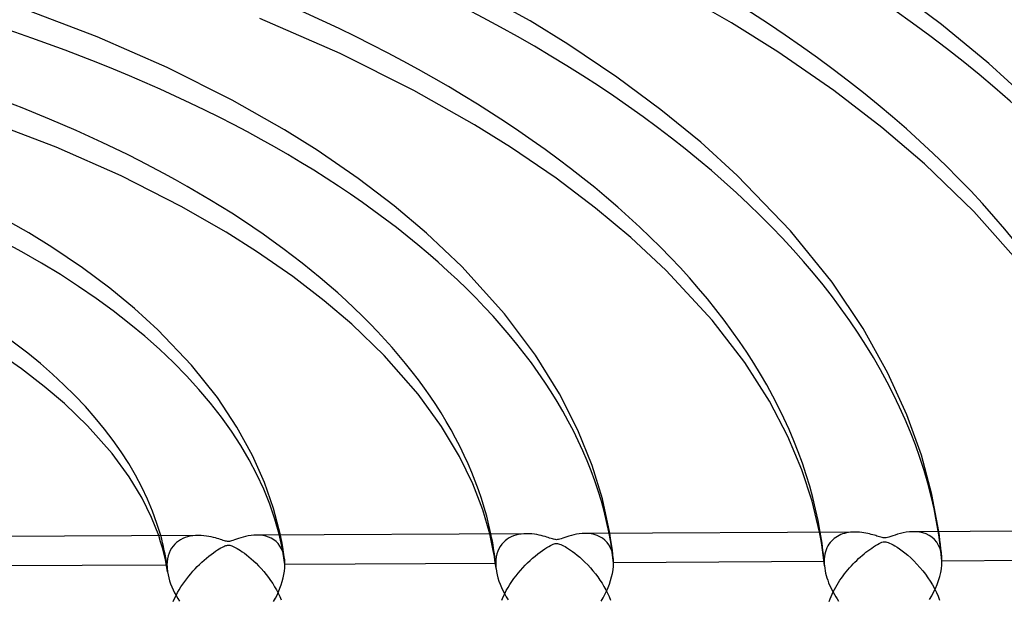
# Model space of a CAD drawing. Header units: millimetres. Extents: x -866 to 866, y -967 to 997.
# Tile 55 of 74: x 66 to 149, y 664 to 713. Entities that reach past the tile are written whole.
import ezdxf

# ---------------------------------------------------------------- set-up
doc = ezdxf.new("R2010")
doc.units = ezdxf.units.MM
doc.layers.add('HIDDEN', color=7, linetype='Continuous')
doc.layers.add('THICK', color=7, linetype='Continuous')

msp = doc.modelspace()

# ---------------------------------------------------------------- linework, layer by layer
at = {"layer": 'HIDDEN'}
for p, q in [((133.692, 668.927), (133.587, 669.499)), ((135.871, 669.441), (135.704, 669.399)), ((136.045, 669.473), (135.871, 669.441)), ((136.224, 669.496), (136.045, 669.473)), ((136.409, 669.51), (136.224, 669.496)), ((136.598, 669.515), (136.409, 669.51)), ((141.765, 669.535), (141.471, 669.54)), ((142.059, 669.504), (141.765, 669.535)), ((142.346, 669.444), (142.059, 669.504)), ((142.619, 669.352), (142.346, 669.444)), ((143.749, 669.191), (143.698, 669.552)), ((77.732, 668.689), (77.564, 669.206)), ((77.885, 668.164), (77.732, 668.689)), ((79.077, 668.623), (78.924, 668.481)), ((79.242, 668.749), (79.077, 668.623)), ((79.417, 668.859), (79.242, 668.749)), ((79.605, 668.955), (79.417, 668.859)), ((79.803, 669.036), (79.605, 668.955)), ((80.011, 669.103), (79.803, 669.036)), ((80.23, 669.155), (80.011, 669.103)), ((80.457, 669.193), (80.23, 669.155)), ((80.694, 669.216), (80.457, 669.193)), ((80.933, 669.224), (80.694, 669.216)), ((86.131, 669.242), (85.874, 669.249)), ((86.387, 669.214), (86.131, 669.242)), ((86.637, 669.162), (86.387, 669.214)), ((86.877, 669.087), (86.637, 669.162)), ((87.103, 668.987), (86.877, 669.087)), ((87.316, 668.861), (87.103, 668.987)), ((87.512, 668.709), (87.316, 668.861)), ((87.69, 668.531), (87.512, 668.709)), ((88.02, 668.557), (87.881, 669.26)), ((105.789, 668.66), (105.634, 669.353)), ((105.928, 667.957), (105.789, 668.66)), ((106.785, 668.632), (106.645, 668.473)), ((106.936, 668.774), (106.785, 668.632)), ((107.099, 668.899), (106.936, 668.774)), ((107.271, 669.008), (107.099, 668.899)), ((107.455, 669.103), (107.271, 669.008)), ((107.649, 669.183), (107.455, 669.103)), ((107.853, 669.249), (107.649, 669.183)), ((108.067, 669.301), (107.853, 669.249)), ((108.29, 669.338), (108.067, 669.301)), ((108.522, 669.361), (108.29, 669.338)), ((108.76, 669.369), (108.522, 669.361)), ((113.971, 669.387), (113.705, 669.395)), ((114.237, 669.357), (113.971, 669.387)), ((114.495, 669.303), (114.237, 669.357)), ((114.742, 669.223), (114.495, 669.303)), ((114.975, 669.118), (114.742, 669.223)), ((115.192, 668.986), (114.975, 669.118)), ((115.392, 668.826), (115.192, 668.986)), ((115.573, 668.638), (115.392, 668.826)), ((115.731, 668.422), (115.573, 668.638)), ((115.877, 668.998), (115.808, 669.406)), ((115.93, 668.658), (115.877, 668.998)), ((115.979, 668.317), (115.93, 668.658)), ((133.773, 668.441), (133.692, 668.927)), ((134.487, 668.618), (134.388, 668.48)), ((134.595, 668.744), (134.487, 668.618)), ((134.71, 668.86), (134.595, 668.744)), ((134.832, 668.965), (134.71, 668.86)), ((134.961, 669.06), (134.832, 668.965)), ((135.096, 669.146), (134.961, 669.06)), ((135.238, 669.222), (135.096, 669.146)), ((135.387, 669.29), (135.238, 669.222)), ((135.542, 669.349), (135.387, 669.29)), ((135.704, 669.399), (135.542, 669.349)), ((142.876, 669.228), (142.619, 669.352)), ((143.114, 669.07), (142.876, 669.228)), ((143.329, 668.877), (143.114, 669.07)), ((143.518, 668.648), (143.329, 668.877)), ((143.679, 668.382), (143.518, 668.648)), ((143.797, 668.83), (143.749, 669.191)), ((143.841, 668.468), (143.797, 668.83)), ((78.018, 667.648), (77.885, 668.164)), ((78.543, 667.948), (78.448, 667.734)), ((78.656, 668.144), (78.543, 667.948)), ((78.783, 668.322), (78.656, 668.144)), ((78.924, 668.481), (78.783, 668.322)), ((87.847, 668.325), (87.69, 668.531)), ((87.983, 668.092), (87.847, 668.325)), ((88.094, 667.832), (87.983, 668.092)), ((88.117, 668.028), (88.02, 668.557)), ((88.179, 667.548), (88.094, 667.832)), ((88.155, 667.797), (88.117, 668.028)), ((88.183, 667.612), (88.155, 667.797)), ((106.019, 667.442), (105.928, 667.957)), ((106.312, 667.885), (106.236, 667.653)), ((106.407, 668.1), (106.312, 667.885)), ((106.519, 668.296), (106.407, 668.1)), ((106.645, 668.473), (106.519, 668.296)), ((115.866, 668.178), (115.731, 668.422)), ((115.974, 667.907), (115.866, 668.178)), ((116.054, 667.612), (115.974, 667.907)), ((116.024, 667.976), (115.979, 668.317)), ((116.066, 667.635), (116.024, 667.976)), ((133.84, 667.99), (133.773, 668.441)), ((133.9, 667.54), (133.84, 667.99)), ((134.089, 667.82), (134.043, 667.63)), ((134.147, 668.001), (134.089, 667.82)), ((134.217, 668.172), (134.147, 668.001)), ((134.297, 668.331), (134.217, 668.172)), ((134.388, 668.48), (134.297, 668.331)), ((143.807, 668.082), (143.679, 668.382)), ((143.899, 667.748), (143.807, 668.082)), ((143.882, 668.106), (143.841, 668.468)), ((143.919, 667.744), (143.882, 668.106)), ((143.953, 667.386), (143.899, 667.748)), ((78.132, 667.146), (78.018, 667.648)), ((78.23, 666.645), (78.132, 667.146)), ((78.281, 666.989), (78.269, 666.71)), ((78.315, 667.253), (78.281, 666.989)), ((78.371, 667.502), (78.315, 667.253)), ((78.448, 667.734), (78.371, 667.502)), ((88.235, 667.243), (88.179, 667.548)), ((88.21, 667.426), (88.183, 667.612)), ((88.236, 667.241), (88.21, 667.426)), ((88.245, 667.165), (88.235, 667.243)), ((88.253, 667.087), (88.245, 667.165)), ((88.259, 667.008), (88.253, 667.087)), ((88.263, 666.927), (88.259, 667.008)), ((88.266, 666.845), (88.263, 666.927)), ((106.071, 667.101), (106.019, 667.442)), ((106.118, 666.759), (106.071, 667.101)), ((106.146, 667.138), (106.134, 666.856)), ((106.18, 667.403), (106.146, 667.138)), ((106.236, 667.653), (106.18, 667.403)), ((116.104, 667.296), (116.054, 667.612)), ((116.104, 667.294), (116.066, 667.635)), ((116.11, 667.233), (116.104, 667.296)), ((116.115, 667.17), (116.11, 667.233)), ((116.119, 667.105), (116.115, 667.17)), ((116.121, 667.04), (116.119, 667.105)), ((116.123, 666.974), (116.121, 667.04)), ((116.124, 666.908), (116.123, 666.974)), ((133.982, 667.001), (116.124, 666.908)), ((133.953, 667.089), (133.9, 667.54)), ((134, 666.638), (133.953, 667.089)), ((133.989, 667.22), (133.982, 667.001)), ((133.982, 667.001), (133.983, 666.941)), ((133.983, 666.941), (133.984, 666.88)), ((134.009, 667.43), (133.989, 667.22)), ((134.043, 667.63), (134.009, 667.43)), ((143.954, 667.382), (143.919, 667.744)), ((143.958, 667.332), (143.953, 667.386)), ((143.955, 666.734), (143.968, 667.054)), ((143.961, 667.277), (143.958, 667.332)), ((143.964, 667.222), (143.961, 667.277)), ((143.966, 667.167), (143.964, 667.222)), ((143.968, 667.11), (143.966, 667.167)), ((161.822, 667.147), (143.968, 667.054)), ((143.968, 667.054), (143.968, 667.11)), ((78.269, 666.71), (60.378, 666.616)), ((78.312, 666.144), (78.23, 666.645)), ((78.269, 666.71), (78.27, 666.617)), ((78.27, 666.617), (78.274, 666.524)), ((78.274, 666.524), (78.28, 666.43)), ((78.28, 666.43), (78.288, 666.335)), ((78.288, 666.335), (78.299, 666.239)), ((78.299, 666.239), (78.312, 666.142)), ((78.312, 666.142), (78.356, 665.893)), ((88.185, 665.915), (88.23, 666.203)), ((88.23, 666.203), (88.257, 666.486)), ((88.257, 666.486), (88.266, 666.762)), ((106.134, 666.856), (88.266, 666.762)), ((88.266, 666.762), (88.266, 666.845)), ((106.16, 666.418), (106.118, 666.759)), ((106.134, 666.856), (106.135, 666.784)), ((106.135, 666.784), (106.137, 666.711)), ((106.137, 666.711), (106.141, 666.638)), ((106.141, 666.638), (106.146, 666.565)), ((106.146, 666.565), (106.152, 666.491)), ((106.152, 666.491), (106.16, 666.416)), ((106.16, 666.416), (106.198, 666.157)), ((106.198, 666.157), (106.252, 665.893)), ((116.031, 666.008), (116.082, 666.314)), ((116.082, 666.314), (116.113, 666.615)), ((116.113, 666.615), (116.124, 666.908)), ((133.984, 666.88), (133.987, 666.819)), ((133.987, 666.819), (133.99, 666.757)), ((133.99, 666.757), (133.995, 666.695)), ((133.995, 666.695), (134, 666.633)), ((134, 666.633), (134.024, 666.437)), ((134.024, 666.437), (134.057, 666.237)), ((134.057, 666.237), (134.1, 666.035)), ((143.857, 666.069), (143.918, 666.405)), ((143.918, 666.405), (143.955, 666.734)), ((78.356, 665.893), (78.415, 665.64)), ((78.415, 665.64), (78.489, 665.385)), ((78.489, 665.385), (78.576, 665.129)), ((87.952, 665.033), (88.045, 665.327)), ((88.045, 665.327), (88.123, 665.622)), ((88.123, 665.622), (88.185, 665.915)), ((106.252, 665.893), (106.322, 665.624)), ((106.322, 665.624), (106.408, 665.355)), ((106.408, 665.355), (106.507, 665.085)), ((115.775, 665.095), (115.876, 665.397)), ((115.876, 665.397), (115.962, 665.702)), ((115.962, 665.702), (116.031, 666.008)), ((134.1, 666.035), (134.151, 665.831)), ((134.151, 665.831), (134.212, 665.626)), ((134.212, 665.626), (134.28, 665.422)), ((134.28, 665.422), (134.357, 665.218)), ((143.549, 665.064), (143.671, 665.397)), ((143.671, 665.397), (143.774, 665.732)), ((143.774, 665.732), (143.857, 666.069)), ((78.576, 665.129), (78.675, 664.873)), ((78.675, 664.873), (78.786, 664.62)), ((78.786, 664.62), (78.907, 664.369)), ((87.596, 664.174), (87.726, 664.456)), ((87.726, 664.456), (87.845, 664.742)), ((87.845, 664.742), (87.952, 665.033)), ((106.507, 665.085), (106.62, 664.817)), ((106.62, 664.817), (106.745, 664.55)), ((106.745, 664.55), (106.881, 664.288)), ((115.394, 664.218), (115.533, 664.504)), ((115.533, 664.504), (115.66, 664.797)), ((115.66, 664.797), (115.775, 665.095)), ((134.357, 665.218), (134.441, 665.014)), ((134.441, 665.014), (134.531, 664.813)), ((134.531, 664.813), (134.629, 664.613)), ((134.629, 664.613), (134.732, 664.416)), ((134.732, 664.416), (134.841, 664.221)), ((143.093, 664.103), (143.259, 664.417)), ((143.259, 664.417), (143.412, 664.737)), ((143.412, 664.737), (143.549, 665.064)), ((78.907, 664.369), (79.038, 664.122)), ((79.038, 664.122), (79.178, 663.878)), ((79.178, 663.878), (79.327, 663.638)), ((87.304, 663.623), (87.455, 663.897)), ((87.455, 663.897), (87.596, 664.174)), ((106.881, 664.288), (107.027, 664.029)), ((107.027, 664.029), (107.183, 663.774)), ((115.085, 663.66), (115.245, 663.937)), ((115.245, 663.937), (115.394, 664.218)), ((134.841, 664.221), (134.955, 664.028)), ((134.955, 664.028), (135.074, 663.839)), ((135.074, 663.839), (135.197, 663.652)), ((142.915, 663.796), (143.093, 664.103))]:
    msp.add_line(p, q, dxfattribs=at)
for centre, major_axis, start_param, end_param in [((0, 663.808), (-606.5, 0), -3.141592, -0.523599), ((0, 663.808), (-556.5, 0), -3.141592, -0.523599), ((0, 663.8), (283.24, 0), 0.028126, 1.029544), ((0, 663.8), (255.415, 0), 0.030049, 1.02762), ((0, 663.8), (227.59, 0), 0.032443, 1.025226), ((0, 663.8), (199.765, 0), 0.035504, 1.022166), ((0, 663.8), (171.94, 0), 0.039556, 1.018114), ((0, 663.8), (144.115, 0), 0.045173, 1.012496), ((0, 663.8), (116.29, 0), 0.053481, 1.004188), ((0, 663.8), (88.465, 0), 0.067022, 0.990648), ((0, 663.8), (-134.135, 0), -3.093836, -3.056503), ((0, 663.8), (-78.485, 0), -3.067371, -3.003366), ((0, 663.8), (-106.31, 0), -3.084071, -3.036921)]:
    msp.add_ellipse(centre, major_axis=major_axis, ratio=0.5, start_param=start_param, end_param=end_param, dxfattribs=at)
at = {"layer": 'THICK'}
for p, q in [((109.056, 712.844), (103.178, 716.133)), ((126.133, 712.692), (120.212, 716.071)), ((143.932, 712.54), (139.48, 715.866)), ((72.344, 711.499), (65.95, 713.933)), ((92.937, 710.076), (86.136, 713.05)), ((112.25, 710.875), (109.056, 712.844)), ((130.051, 710.219), (126.133, 712.692)), ((147.944, 709.227), (143.932, 712.54)), ((78.276, 708.9), (72.344, 711.499)), ((116.412, 708.081), (112.25, 710.875)), ((99.189, 706.949), (92.937, 710.076)), ((134.792, 706.943), (130.051, 710.219)), ((83.786, 706.132), (78.276, 708.9)), ((151.775, 705.709), (147.944, 709.227)), ((120.143, 705.316), (116.412, 708.081)), ((104.335, 704.04), (99.189, 706.949)), ((138.876, 703.806), (134.792, 706.943)), ((88.23, 703.609), (83.786, 706.132)), ((123.516, 702.558), (120.143, 705.316)), ((68.871, 702.136), (62.866, 704.437)), ((107.377, 702.142), (104.335, 704.04)), ((142.498, 700.723), (138.876, 703.806)), ((90.987, 701.88), (88.23, 703.609)), ((74.376, 699.705), (68.871, 702.136)), ((111.249, 699.506), (107.377, 702.142)), ((126.613, 699.755), (123.516, 702.558)), ((94.483, 699.484), (90.987, 701.88)), ((146.671, 696.693), (142.498, 700.723)), ((79.469, 697.12), (74.376, 699.705)), ((97.532, 697.164), (94.483, 699.484)), ((114.607, 696.973), (111.249, 699.506)), ((131.134, 695.06), (126.613, 699.755)), ((83.291, 694.933), (79.469, 697.12)), ((100.274, 694.855), (97.532, 697.164)), ((117.595, 694.481), (114.607, 696.973)), ((66.547, 694.887), (62.966, 696.897)), ((151.178, 691.597), (146.671, 696.693)), ((68.507, 693.674), (66.547, 694.887)), ((85.854, 693.311), (83.291, 694.933)), ((103.26, 692.017), (100.274, 694.855)), ((120.589, 691.684), (117.595, 694.481)), ((134.649, 690.692), (131.134, 695.06)), ((71.109, 691.921), (68.507, 693.674)), ((88.946, 691.171), (85.854, 693.311)), ((106.892, 688.004), (103.26, 692.017)), ((73.427, 690.194), (71.109, 691.921)), ((91.6, 689.128), (88.946, 691.171)), ((124.478, 687.488), (120.589, 691.684)), ((137.286, 686.768), (134.649, 690.692)), ((75.527, 688.468), (73.427, 690.194)), ((93.946, 687.126), (91.6, 689.128)), ((77.503, 686.664), (75.527, 688.468)), ((109.501, 684.519), (106.892, 688.004)), ((96.683, 684.472), (93.946, 687.126)), ((127.247, 683.886), (124.478, 687.488)), ((80.358, 683.668), (77.503, 686.664)), ((139.39, 682.99), (137.286, 686.768)), ((65.932, 683.351), (63.669, 684.915)), ((99.556, 681.205), (96.683, 684.472)), ((111.543, 681.22), (109.501, 684.519)), ((82.54, 680.922), (80.358, 683.668)), ((129.331, 680.62), (127.247, 683.886)), ((67.869, 681.863), (65.932, 683.351)), ((140.993, 679.453), (139.39, 682.99)), ((69.577, 680.41), (67.869, 681.863)), ((101.546, 678.464), (99.556, 681.205)), ((113.1, 678.142), (111.543, 681.22)), ((71.524, 678.531), (69.577, 680.41)), ((84.202, 678.412), (82.54, 680.922)), ((130.91, 677.61), (129.331, 680.62)), ((142.223, 676.017), (140.993, 679.453)), ((73.615, 676.172), (71.524, 678.531)), ((85.522, 676), (84.202, 678.412)), ((103.076, 675.906), (101.546, 678.464)), ((114.3, 675.163), (113.1, 678.142)), ((132.098, 674.788), (130.91, 677.61)), ((75.06, 674.198), (73.615, 676.172)), ((86.535, 673.718), (85.522, 676)), ((104.198, 673.599), (103.076, 675.906)), ((143.114, 672.699), (142.223, 676.017)), ((115.178, 672.317), (114.3, 675.163)), ((132.968, 672.127), (132.098, 674.788)), ((76.161, 672.376), (75.06, 674.198)), ((87.308, 671.499), (86.535, 673.718)), ((105.04, 671.406), (104.198, 673.599)), ((76.965, 670.741), (76.161, 672.376)), ((115.808, 669.406), (115.178, 672.317)), ((133.587, 669.499), (132.968, 672.127)), ((143.698, 669.552), (143.114, 672.699)), ((87.881, 669.26), (87.308, 671.499)), ((105.634, 669.353), (105.04, 671.406)), ((77.564, 669.206), (76.965, 670.741)), ((136.589, 669.515), (113.72, 669.395)), ((136.79, 669.511), (136.598, 669.515)), ((136.977, 669.499), (136.79, 669.511)), ((137.16, 669.48), (136.977, 669.499)), ((137.337, 669.455), (137.16, 669.48)), ((137.507, 669.425), (137.337, 669.455)), ((137.671, 669.392), (137.507, 669.425)), ((140.68, 669.443), (140.436, 669.386)), ((140.935, 669.489), (140.68, 669.443)), ((141.2, 669.523), (140.935, 669.489)), ((141.471, 669.54), (141.2, 669.523)), ((164.416, 669.661), (141.549, 669.541)), ((80.926, 669.224), (58.047, 669.104)), ((81.165, 669.218), (80.933, 669.224)), ((81.391, 669.201), (81.165, 669.218)), ((81.609, 669.175), (81.391, 669.201)), ((81.817, 669.141), (81.609, 669.175)), ((82.015, 669.101), (81.817, 669.141)), ((82.201, 669.058), (82.015, 669.101)), ((82.373, 669.012), (82.201, 669.058)), ((82.531, 668.967), (82.373, 669.012)), ((82.673, 668.923), (82.531, 668.967)), ((82.798, 668.883), (82.673, 668.923)), ((82.915, 668.845), (82.798, 668.883)), ((83.03, 668.808), (82.915, 668.845)), ((83.138, 668.775), (83.03, 668.808)), ((83.236, 668.748), (83.138, 668.775)), ((83.323, 668.729), (83.236, 668.748)), ((83.4, 668.719), (83.323, 668.729)), ((83.478, 668.716), (83.4, 668.719)), ((83.557, 668.722), (83.478, 668.716)), ((83.642, 668.737), (83.557, 668.722)), ((83.741, 668.763), (83.642, 668.737)), ((83.861, 668.801), (83.741, 668.763)), ((84.002, 668.849), (83.861, 668.801)), ((84.16, 668.904), (84.002, 668.849)), ((84.333, 668.962), (84.16, 668.904)), ((84.52, 669.021), (84.333, 668.962)), ((84.72, 669.078), (84.52, 669.021)), ((84.934, 669.131), (84.72, 669.078)), ((85.158, 669.177), (84.934, 669.131)), ((85.391, 669.214), (85.158, 669.177)), ((85.63, 669.239), (85.391, 669.214)), ((85.874, 669.249), (85.63, 669.239)), ((108.759, 669.369), (85.888, 669.25)), ((108.986, 669.364), (108.76, 669.369)), ((109.205, 669.348), (108.986, 669.364)), ((109.418, 669.323), (109.205, 669.348)), ((109.621, 669.291), (109.418, 669.323)), ((109.815, 669.253), (109.621, 669.291)), ((109.998, 669.21), (109.815, 669.253)), ((110.169, 669.166), (109.998, 669.21)), ((110.326, 669.122), (110.169, 669.166)), ((110.468, 669.078), (110.326, 669.122)), ((110.594, 669.038), (110.468, 669.078)), ((110.709, 669.001), (110.594, 669.038)), ((110.825, 668.963), (110.709, 669.001)), ((110.937, 668.928), (110.825, 668.963)), ((111.041, 668.898), (110.937, 668.928)), ((111.134, 668.877), (111.041, 668.898)), ((111.215, 668.866), (111.134, 668.877)), ((111.294, 668.862), (111.215, 668.866)), ((111.375, 668.867), (111.294, 668.862)), ((111.462, 668.882), (111.375, 668.867)), ((111.561, 668.907), (111.462, 668.882)), ((111.681, 668.945), (111.561, 668.907)), ((111.823, 668.994), (111.681, 668.945)), ((111.984, 669.049), (111.823, 668.994)), ((112.158, 669.108), (111.984, 669.049)), ((112.347, 669.167), (112.158, 669.108)), ((112.549, 669.224), (112.347, 669.167)), ((112.764, 669.277), (112.549, 669.224)), ((112.989, 669.323), (112.764, 669.277)), ((113.222, 669.36), (112.989, 669.323)), ((113.461, 669.385), (113.222, 669.36)), ((113.705, 669.395), (113.461, 669.385)), ((137.826, 669.355), (137.671, 669.392)), ((137.973, 669.317), (137.826, 669.355)), ((138.11, 669.279), (137.973, 669.317)), ((138.237, 669.241), (138.11, 669.279)), ((138.353, 669.205), (138.237, 669.241)), ((138.456, 669.171), (138.353, 669.205)), ((138.558, 669.138), (138.456, 669.171)), ((138.669, 669.102), (138.558, 669.138)), ((138.637, 668.537), (138.765, 668.598)), ((138.782, 669.067), (138.669, 669.102)), ((138.765, 668.598), (138.876, 668.643)), ((138.89, 669.038), (138.782, 669.067)), ((138.876, 668.643), (138.97, 668.672)), ((138.984, 669.018), (138.89, 669.038)), ((138.97, 668.672), (139.053, 668.688)), ((139.069, 669.009), (138.984, 669.018)), ((139.053, 668.688), (139.133, 668.692)), ((139.154, 669.009), (139.069, 669.009)), ((139.133, 668.692), (139.214, 668.685)), ((139.244, 669.02), (139.154, 669.009)), ((139.214, 668.685), (139.301, 668.666)), ((139.345, 669.042), (139.244, 669.02)), ((139.301, 668.666), (139.402, 668.633)), ((139.469, 669.079), (139.345, 669.042)), ((139.402, 668.633), (139.523, 668.582)), ((139.621, 669.13), (139.469, 669.079)), ((139.523, 668.582), (139.662, 668.515)), ((139.797, 669.191), (139.621, 669.13)), ((139.992, 669.257), (139.797, 669.191)), ((140.206, 669.323), (139.992, 669.257)), ((140.436, 669.386), (140.206, 669.323)), ((82.017, 667.618), (82.206, 667.756)), ((82.206, 667.756), (82.384, 667.88)), ((82.384, 667.88), (82.55, 667.99)), ((82.55, 667.99), (82.705, 668.087)), ((82.705, 668.087), (82.846, 668.169)), ((82.846, 668.169), (82.973, 668.238)), ((82.973, 668.238), (83.085, 668.292)), ((83.085, 668.292), (83.181, 668.334)), ((83.181, 668.334), (83.264, 668.365)), ((83.264, 668.365), (83.338, 668.385)), ((83.338, 668.385), (83.406, 668.396)), ((83.406, 668.396), (83.472, 668.4)), ((83.472, 668.4), (83.537, 668.397)), ((83.537, 668.397), (83.606, 668.386)), ((83.606, 668.386), (83.683, 668.366)), ((83.683, 668.366), (83.77, 668.336)), ((83.77, 668.336), (83.87, 668.293)), ((83.87, 668.293), (83.979, 668.241)), ((83.979, 668.241), (84.096, 668.18)), ((84.096, 668.18), (84.218, 668.111)), ((84.218, 668.111), (84.35, 668.031)), ((84.35, 668.031), (84.496, 667.938)), ((84.496, 667.938), (84.655, 667.83)), ((84.655, 667.83), (84.827, 667.709)), ((109.698, 667.651), (109.909, 667.812)), ((109.909, 667.812), (110.109, 667.957)), ((110.109, 667.957), (110.297, 668.085)), ((110.297, 668.085), (110.471, 668.196)), ((110.471, 668.196), (110.63, 668.291)), ((110.63, 668.291), (110.772, 668.37)), ((110.772, 668.37), (110.896, 668.432)), ((110.896, 668.432), (111.002, 668.479)), ((111.002, 668.479), (111.092, 668.511)), ((111.092, 668.511), (111.171, 668.532)), ((111.171, 668.532), (111.244, 668.544)), ((111.244, 668.544), (111.315, 668.546)), ((111.315, 668.546), (111.387, 668.539)), ((111.387, 668.539), (111.466, 668.523)), ((111.466, 668.523), (111.556, 668.495)), ((111.556, 668.495), (111.659, 668.455)), ((111.659, 668.455), (111.772, 668.402)), ((111.772, 668.402), (111.891, 668.341)), ((111.891, 668.341), (112.014, 668.273)), ((112.014, 668.273), (112.148, 668.193)), ((112.148, 668.193), (112.299, 668.098)), ((112.299, 668.098), (112.466, 667.986)), ((112.466, 667.986), (112.647, 667.859)), ((112.647, 667.859), (112.839, 667.715)), ((137.365, 667.669), (137.525, 667.798)), ((137.525, 667.798), (137.686, 667.922)), ((137.686, 667.922), (137.849, 668.042)), ((137.849, 668.042), (138.011, 668.156)), ((138.011, 668.156), (138.175, 668.265)), ((138.175, 668.265), (138.338, 668.368)), ((138.338, 668.368), (138.494, 668.46)), ((138.494, 668.46), (138.637, 668.537)), ((139.662, 668.515), (139.816, 668.431)), ((139.816, 668.431), (139.983, 668.332)), ((139.983, 668.332), (140.166, 668.216)), ((140.166, 668.216), (140.367, 668.08)), ((140.367, 668.08), (140.585, 667.922)), ((140.585, 667.922), (140.817, 667.742)), ((81.028, 666.772), (81.222, 666.955)), ((81.222, 666.955), (81.419, 667.132)), ((81.419, 667.132), (81.619, 667.302)), ((81.619, 667.302), (81.82, 667.466)), ((81.82, 667.466), (82.017, 667.618)), ((84.827, 667.709), (85.009, 667.572)), ((85.009, 667.572), (85.201, 667.42)), ((85.201, 667.42), (85.401, 667.252)), ((85.401, 667.252), (85.607, 667.069)), ((85.607, 667.069), (85.819, 666.87)), ((108.844, 666.901), (109.053, 667.1)), ((109.053, 667.1), (109.265, 667.292)), ((109.265, 667.292), (109.481, 667.476)), ((109.481, 667.476), (109.698, 667.651)), ((112.839, 667.715), (113.042, 667.554)), ((113.042, 667.554), (113.255, 667.376)), ((113.255, 667.376), (113.475, 667.18)), ((113.475, 667.18), (113.701, 666.966)), ((113.701, 666.966), (113.932, 666.732)), ((136.433, 666.805), (136.584, 666.959)), ((136.584, 666.959), (136.737, 667.11)), ((136.737, 667.11), (136.892, 667.256)), ((136.892, 667.256), (137.048, 667.398)), ((137.048, 667.398), (137.206, 667.535)), ((137.206, 667.535), (137.365, 667.669)), ((140.817, 667.742), (141.062, 667.539)), ((141.062, 667.539), (141.318, 667.312)), ((141.318, 667.312), (141.58, 667.062)), ((141.58, 667.062), (141.843, 666.793)), ((80.285, 665.981), (80.465, 666.188)), ((80.465, 666.188), (80.649, 666.389)), ((80.649, 666.389), (80.837, 666.583)), ((80.837, 666.583), (81.028, 666.772)), ((85.819, 666.87), (86.034, 666.654)), ((86.034, 666.654), (86.252, 666.421)), ((86.252, 666.421), (86.467, 666.176)), ((86.467, 666.176), (86.673, 665.925)), ((108.049, 666.037), (108.241, 666.263)), ((108.241, 666.263), (108.438, 666.483)), ((108.438, 666.483), (108.639, 666.696)), ((108.639, 666.696), (108.844, 666.901)), ((113.932, 666.732), (114.159, 666.487)), ((114.159, 666.487), (114.377, 666.235)), ((114.377, 666.235), (114.586, 665.977)), ((135.716, 665.973), (135.854, 666.147)), ((135.854, 666.147), (135.995, 666.317)), ((135.995, 666.317), (136.139, 666.484)), ((136.139, 666.484), (136.285, 666.646)), ((136.285, 666.646), (136.433, 666.805)), ((141.843, 666.793), (142.094, 666.515)), ((142.094, 666.515), (142.334, 666.229)), ((142.334, 666.229), (142.561, 665.937)), ((79.61, 665.097), (79.77, 665.326)), ((79.77, 665.326), (79.937, 665.55)), ((79.937, 665.55), (80.108, 665.769)), ((80.108, 665.769), (80.285, 665.981)), ((86.673, 665.925), (86.869, 665.669)), ((86.869, 665.669), (87.055, 665.409)), ((87.055, 665.409), (87.231, 665.145)), ((107.342, 665.067), (107.508, 665.319)), ((107.508, 665.319), (107.682, 665.564)), ((107.682, 665.564), (107.863, 665.804)), ((107.863, 665.804), (108.049, 666.037)), ((114.586, 665.977), (114.784, 665.713)), ((114.784, 665.713), (114.972, 665.445)), ((114.972, 665.445), (115.15, 665.172)), ((135.197, 665.239), (135.321, 665.428)), ((135.321, 665.428), (135.449, 665.613)), ((135.449, 665.613), (135.581, 665.795)), ((135.581, 665.795), (135.716, 665.973)), ((142.561, 665.937), (142.774, 665.639)), ((142.774, 665.639), (142.975, 665.336)), ((142.975, 665.336), (143.161, 665.027)), ((79.168, 664.38), (79.308, 664.623)), ((79.308, 664.623), (79.455, 664.862)), ((79.455, 664.862), (79.61, 665.097)), ((87.231, 665.145), (87.395, 664.877)), ((87.395, 664.877), (87.549, 664.606)), ((87.549, 664.606), (87.692, 664.331)), ((106.895, 664.285), (107.034, 664.55)), ((107.034, 664.55), (107.184, 664.811)), ((107.184, 664.811), (107.342, 665.067)), ((115.15, 665.172), (115.315, 664.896)), ((115.315, 664.896), (115.47, 664.614)), ((115.47, 664.614), (115.614, 664.327)), ((134.651, 664.252), (134.749, 664.454)), ((134.749, 664.454), (134.853, 664.654)), ((134.853, 664.654), (134.962, 664.852)), ((134.962, 664.852), (135.077, 665.047)), ((135.077, 665.047), (135.197, 665.239)), ((143.161, 665.027), (143.334, 664.713)), ((143.334, 664.713), (143.492, 664.391)), ((78.805, 663.631), (78.916, 663.884)), ((78.916, 663.884), (79.038, 664.134)), ((79.038, 664.134), (79.168, 664.38)), ((87.692, 664.331), (87.824, 664.053)), ((87.824, 664.053), (87.944, 663.769)), ((106.65, 663.745), (106.767, 664.016)), ((106.767, 664.016), (106.895, 664.285)), ((115.614, 664.327), (115.746, 664.033)), ((115.746, 664.033), (115.866, 663.734)), ((134.397, 663.634), (134.474, 663.842)), ((134.474, 663.842), (134.559, 664.048)), ((134.559, 664.048), (134.651, 664.252)), ((143.492, 664.391), (143.636, 664.062)), ((143.636, 664.062), (143.763, 663.727))]:
    msp.add_line(p, q, dxfattribs=at)
for centre, major_axis, start_param, end_param in [((0, 668.139), (606.5, 0), 0, 2.617994), ((0, 668.139), (-551.5, 0), -3.141592, -0.523599), ((0, 663.8), (-273.26, 0), -3.094519, -2.112694), ((0, 663.8), (-245.435, 0), -3.090367, -2.114769), ((0, 663.8), (-217.61, 0), -3.085153, -2.117374), ((0, 663.8), (-189.785, 0), -3.078407, -2.120744), ((0, 663.8), (-161.96, 0), -3.06934, -2.125272), ((0, 663.8), (-134.135, 0), -3.056503, -2.13168), ((0, 663.8), (-106.31, 0), -3.036921, -2.141445), ((0, 663.8), (-78.485, 0), -3.003366, -2.158145), ((0, 668.139), (606.5, 0), -3.141592, -0.523599), ((0, 668.139), (-551.5, 0), 0, 2.617994)]:
    msp.add_ellipse(centre, major_axis=major_axis, ratio=0.5, start_param=start_param, end_param=end_param, dxfattribs=at)

doc.saveas('drawing.dxf')
